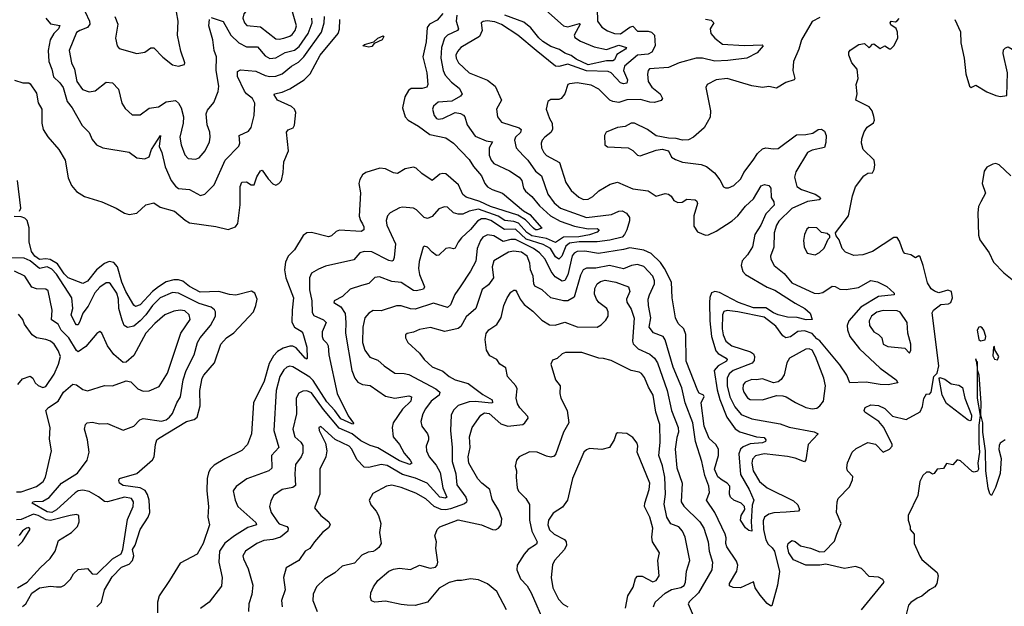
# Model space of a CAD drawing. Extents: x 2133461 to 2293071, y 753526 to 916327.
# Tile 199 of 256: x 2156336 to 2162709, y 869338 to 873135. Entities that reach past the tile are written whole.
import ezdxf

# ---------------------------------------------------------------- set-up
doc = ezdxf.new("R2010")
doc.units = 0

msp = doc.modelspace()

# ---------------------------------------------------------------- linework, layer by layer
at = {"layer": '0CON10XD'}
for points in [[(2158015, 873008), (2158045, 873014.7), (2158085, 873027.8), (2158100.7, 873039.3), (2158120, 873065), (2158128, 873095), (2158101.3, 873185), (2158090.4, 873305), (2158075, 873325.5), (2158055, 873330.4), (2158015, 873313.1), (2157895, 873215.4), (2157875, 873208.5), (2157835, 873211.9), (2157814.4, 873205.6), (2157786.3, 873173.7), (2157780, 873145), (2157790.5, 873115), (2157807.4, 873097.4), (2157895, 873088.8), (2157995, 873011.5), (2158015, 873008)], [(2156505.8, 873145), (2156535, 873107.5), (2156596.6, 873096.6), (2156586.9, 873075), (2156556.9, 873045), (2156534, 873005), (2156519.7, 872935), (2156525, 872863.3), (2156544.7, 872814.7), (2156555.4, 872765), (2156596.3, 872726.3), (2156618.6, 872695), (2156644.4, 872605), (2156675.6, 872565), (2156740.4, 872450.4), (2156785.6, 872405), (2156805, 872360), (2156834, 872325), (2156875, 872304.4), (2157045, 872277.1), (2157095, 872240), (2157145.8, 872234.2), (2157175, 872248), (2157190, 872295), (2157247.5, 872385), (2157239.8, 872315), (2157255.3, 872275), (2157277.3, 872182.7), (2157316.8, 872095), (2157345, 872057.5), (2157365, 872041.8), (2157435.3, 872035.3), (2157507, 871997), (2157535, 872005.8), (2157595, 872066), (2157665.6, 872225), (2157755, 872316.2), (2157760.4, 872335), (2157757.8, 872385), (2157817.1, 872412.9), (2157833.4, 872436.6), (2157854.4, 872515), (2157858.9, 872595), (2157843.3, 872625), (2157804.5, 872655), (2157792, 872672), (2157745, 872766.7), (2157745, 872800), (2157765, 872810), (2157865, 872801.2), (2157925, 872773.2), (2157956.2, 872766.2), (2157995, 872768.9), (2158035, 872784.7), (2158095.6, 872835), (2158140.2, 872859.8), (2158175.6, 872894.4), (2158289.5, 873055), (2158307.8, 873115), (2158309, 873155)], [(2156760, 873185), (2156788.5, 873125), (2156790.5, 873105), (2156775.8, 873084.2), (2156725, 873065.8), (2156705, 873050.8), (2156656.4, 872935), (2156670.9, 872855), (2156690, 872815), (2156706.8, 872735), (2156743.6, 872683.6), (2156785, 872668.1), (2156825.3, 872674.7), (2156895, 872730.4), (2156935.9, 872725.9), (2156975, 872686.2), (2156996.7, 872595), (2157019.7, 872559.7), (2157065, 872520), (2157115, 872519.2), (2157175, 872562.5), (2157235, 872570), (2157285, 872603.8), (2157345, 872611.5), (2157364.2, 872594.2), (2157382.3, 872565), (2157395.6, 872505), (2157393.8, 872465), (2157372.5, 872375), (2157380.7, 872325), (2157405, 872260.8), (2157427.4, 872237.4), (2157475, 872231.1), (2157498.8, 872241.2), (2157536.2, 872285), (2157563.8, 872345), (2157568.8, 872375), (2157566.1, 872406.1), (2157550.5, 872455), (2157542.2, 872525), (2157551.3, 872548.7), (2157591.9, 872598.1), (2157620.9, 872669.1), (2157625.4, 872704.6), (2157607.3, 872805), (2157609.1, 872895), (2157594.6, 872935), (2157585.9, 873005), (2157560.8, 873095), (2157564.6, 873135.4)], [(2156952.2, 873155), (2156971.9, 873105), (2156955.8, 873015.8), (2156967.5, 872965), (2156979.4, 872949.4), (2157095, 872916), (2157145.8, 872924.2), (2157185, 872952.5), (2157205, 872952.5), (2157263, 872893), (2157325, 872843.3), (2157365, 872833.8), (2157402.5, 872845), (2157406.2, 872855), (2157380.3, 872930.3), (2157357.5, 873035), (2157361.4, 873125), (2157352, 873185)], [(2159075, 873174.2), (2159038.1, 873131.9), (2158989.4, 873105), (2158974.7, 873085.3), (2158968.2, 872991.8), (2158946.6, 872895), (2158971.9, 872791.9), (2158977.1, 872715), (2158971.2, 872698.8), (2158940.7, 872689.3), (2158870.4, 872689.6), (2158853.4, 872676.6), (2158829.6, 872635), (2158813.5, 872565), (2158832.1, 872505), (2158850.5, 872485), (2158916.7, 872446.7), (2158991.5, 872391.5), (2159095, 872370.7), (2159144.7, 872335), (2159245, 872230.5), (2159274.4, 872184.4), (2159325, 872124.3), (2159346.4, 872075), (2159363.8, 872053.8), (2159394.8, 872034.8), (2159462, 872012), (2159598, 871898), (2159637.2, 871875), (2159716.2, 871785), (2159685, 871774.7), (2159675, 871774.7), (2159662.8, 871785), (2159609.2, 871839.2), (2159559.5, 871869.5), (2159384.6, 871925.4), (2159315, 871957.4), (2159225, 871985.4), (2159205, 872003.5), (2159176.4, 872066.4), (2159095, 872136.7), (2159075, 872140.4), (2159054.7, 872135.3), (2159005, 872094.2), (2158938.3, 872138.3), (2158903.4, 872173.4), (2158885, 872181.4), (2158831.1, 872168.9), (2158780.7, 872139.3), (2158755, 872143.5), (2158705, 872170), (2158666.9, 872173.1), (2158576, 872145), (2158555, 872130.6), (2158538.5, 872101.5), (2158532.2, 872075), (2158542.5, 872015), (2158534.3, 871864.2), (2158541.1, 871835), (2158555.8, 871814.2), (2158564.5, 871795), (2158564.4, 871775.6), (2158545.9, 871764.1), (2158407, 871773), (2158385.7, 871765), (2158355, 871735.6), (2158335, 871730.4), (2158225, 871757.7), (2158195, 871754.5), (2158171.5, 871738.5), (2158115.5, 871645), (2158075, 871604.3), (2158056.2, 871565), (2158050, 871515), (2158059.1, 871465), (2158108.6, 871335), (2158098.8, 871255), (2158097.7, 871177.7), (2158115, 871145.4), (2158158.3, 871118.3), (2158168.8, 871105), (2158194.2, 871015), (2158196.8, 870943.2), (2158195, 870937.5), (2158185, 870943.3), (2158125, 871010.2), (2158105, 871021.2), (2158085, 871021.9), (2158040.9, 871009.1), (2158005, 870988), (2157979.8, 870960.2), (2157951.3, 870908.7), (2157917.8, 870795), (2157849.6, 870655), (2157837.1, 870455), (2157811.4, 870385), (2157775, 870345.8), (2157665, 870293.5), (2157595, 870252.5), (2157569.1, 870225), (2157558.3, 870201.7), (2157549.7, 870165), (2157546.5, 870086.5), (2157557.5, 869985), (2157554.3, 869915), (2157565.6, 869865), (2157524.4, 869745), (2157485, 869676.2), (2157375, 869618.1), (2157306.4, 869505), (2157238.6, 869405), (2157229.2, 869365), (2157228.8, 869295)], [(2159166.5, 873165), (2159161.9, 873125), (2159176.9, 873075), (2159169.4, 873065), (2159104.8, 873035.2), (2159085.4, 873015), (2159066.3, 872955), (2159061.2, 872885), (2159077.9, 872805), (2159090.7, 872775), (2159130.9, 872730.9), (2159180.8, 872690.8), (2159200.6, 872655), (2159189.3, 872640.8), (2159132.8, 872607.2), (2159045, 872600), (2159015.4, 872575), (2159008, 872555), (2159018.2, 872515), (2159033.6, 872495), (2159045, 872490.4), (2159075, 872495.4), (2159155, 872533.1), (2159188.5, 872528.5), (2159207.9, 872517.9), (2159216.6, 872506.6), (2159231.8, 872455), (2159285, 872381.9), (2159355, 872350.3), (2159396.9, 872345), (2159374.1, 872305), (2159375, 872257.5), (2159386.9, 872225), (2159405, 872203.8), (2159505.8, 872155.8), (2159568.5, 872115), (2159586.2, 872095), (2159596.7, 872045), (2159609.3, 872025), (2159651.2, 871991.2), (2159701.1, 871931.1), (2159772.5, 871865), (2159835, 871831), (2159928.2, 871798.2), (2160015, 871782.3), (2160073.2, 871783.2), (2160086.9, 871775), (2160075, 871759.8), (2160025, 871742.7), (2159955, 871730.4), (2159855, 871728.3), (2159805, 871692.6), (2159745, 871719), (2159650.4, 871735), (2159617.9, 871757.9), (2159565, 871817.8), (2159535, 871828.2), (2159476, 871835), (2159432.2, 871862.2), (2159305, 871908.7), (2159244.4, 871895.6), (2159205, 871875.4), (2159175, 871876.2), (2159144.2, 871885), (2159105, 871920.6), (2159085, 871924.6), (2159049.1, 871910.9), (2159005, 871861.8), (2158975, 871848.5), (2158955, 871854.5), (2158905, 871904.4), (2158885, 871914.5), (2158815, 871921.4), (2158795, 871917.5), (2158733.8, 871885), (2158716, 871865), (2158707.8, 871835), (2158712.7, 871805), (2158768.1, 871685), (2158760.8, 871595), (2158753.8, 871576.2), (2158745, 871572.1), (2158725, 871576.7), (2158615, 871632), (2158565, 871635.4), (2158537.5, 871625), (2158498.4, 871581.6), (2158315, 871539.4), (2158270.5, 871520.5), (2158225, 871494.2), (2158211.8, 871465), (2158212.7, 871387.3), (2158227.4, 871315), (2158230.2, 871240.2), (2158240.9, 871220.9), (2158302.2, 871192.2), (2158319.3, 871175), (2158294.7, 871115), (2158293.3, 871085), (2158300, 871065), (2158325, 871041.1), (2158332.2, 871025), (2158337.8, 870965), (2158392, 870715), (2158461.7, 870571.7), (2158497.1, 870522.9), (2158495, 870517.5), (2158485, 870518.6), (2158415, 870550.6), (2158376.2, 870606.2), (2158325, 870662.4), (2158235, 870800.7), (2158215, 870820.2), (2158124.7, 870874.7)], [(2159722.9, 873212.9), (2159855.2, 873095.2), (2159885, 873088.3), (2159959.2, 873109.2), (2159962.9, 873105), (2159925.4, 873035.4), (2159928.9, 873018.9), (2159965.6, 872995), (2160055, 872959.6), (2160135, 872942), (2160215, 872969.4), (2160263.3, 872955), (2160256.7, 872945), (2160200.7, 872909.3), (2160185.2, 872875), (2160175, 872868.1), (2160135, 872869.2), (2160015, 872842.5), (2159938.3, 872878.3), (2159905, 872903.6), (2159865, 872918.7), (2159831.2, 872941.2), (2159775, 872961.8), (2159723.1, 872993.1), (2159696.7, 873016.7), (2159645, 873081.9), (2159598.3, 873118.3), (2159475.4, 873165)], [(2160074.4, 873205), (2160076.2, 873125), (2160105, 873086.9), (2160141.7, 873061.7), (2160185.3, 873045.3), (2160225, 873043.6), (2160284.4, 873085.6), (2160305, 873092.3), (2160335, 873061.1), (2160405, 873060.2), (2160425, 873053.3), (2160444, 873034), (2160448.6, 872965), (2160428.6, 872925), (2160405, 872911.2), (2160335, 872904.2), (2160250.8, 872835), (2160244.2, 872805), (2160270.3, 872745), (2160266.1, 872723.9), (2160245, 872718.6), (2160225, 872726.9), (2160165, 872791.1), (2160145, 872799.6), (2160005, 872804.1), (2159885, 872846), (2159825, 872831.8), (2159805, 872834.6), (2159680, 872935)], [(2157575, 873150), (2157653.9, 873123.9), (2157702.2, 873035), (2157755, 872984.2), (2157805, 872958.6), (2157875, 872958.9), (2157925, 872901.1), (2157955, 872883.2), (2157995, 872887.1), (2158055, 872923.4), (2158115, 872937.8), (2158145, 872960.5), (2158204.1, 873045), (2158229.1, 873115), (2158226.8, 873145)], [(2159680, 872935), (2159559.5, 873035), (2159455, 873104.2), (2159411.5, 873121.5), (2159363, 873127), (2159336.2, 873123.8), (2159322.9, 873115), (2159330, 873065), (2159312.9, 873025), (2159191.5, 872955), (2159170.1, 872929.9), (2159159.6, 872905), (2159162, 872885), (2159176.9, 872855), (2159245, 872790.8), (2159365, 872743.1), (2159413.5, 872705), (2159455.7, 872615), (2159421.9, 872555), (2159429.5, 872505), (2159455, 872472.5), (2159569.2, 872435), (2159582, 872425), (2159578.1, 872405), (2159545.4, 872375), (2159538.8, 872355), (2159550.4, 872305), (2159595.4, 872255), (2159625.2, 872225.2), (2159674.8, 872154.8), (2159714.4, 872124.4), (2159755.4, 872005), (2159795, 871950.4), (2159836.5, 871915), (2160005, 871853.9), (2160166.5, 871873.5), (2160215, 871896.5), (2160235, 871898.6), (2160263.3, 871883.3), (2160283.6, 871853.6), (2160283.5, 871833.5), (2160265, 871774.7), (2160251.6, 871745), (2160235, 871728.1), (2160155, 871707.2), (2160075, 871696.9), (2159957.4, 871697.4), (2159895, 871688), (2159871.5, 871668.5), (2159844.6, 871605.4), (2159825, 871584.7), (2159805, 871600.3), (2159771, 871655), (2159725, 871679.1), (2159615.1, 871715.1), (2159545, 871778.3), (2159475, 871776.4), (2159386, 871835), (2159354.2, 871845.8), (2159325, 871846.2), (2159299, 871831), (2159255, 871776.7), (2159196.8, 871723.2), (2159174.1, 871695.9), (2159155, 871656), (2159145, 871650.8), (2159117.6, 871657.6), (2159095, 871654.4), (2159049.1, 871610.9), (2159035, 871608), (2159005, 871629.2), (2158975, 871662), (2158955, 871668.8), (2158947.7, 871662.3), (2158921.2, 871568.8), (2158917.8, 871525), (2158924.1, 871485), (2158956.4, 871405), (2158949.2, 871390.8), (2158905, 871379.3), (2158885, 871381.5), (2158805, 871433.1), (2158745, 871441.1), (2158665, 871471.1), (2158635, 871465.5), (2158595, 871427.5), (2158548.8, 871415), (2158475, 871390), (2158425, 871343.1), (2158372.5, 871315), (2158370, 871305), (2158415.4, 871275.4), (2158442.6, 871232.6), (2158448, 871175), (2158445.3, 871105), (2158486.7, 870865), (2158504.6, 870815), (2158525, 870787.8), (2158554.6, 870774.6), (2158605, 870766.9), (2158705, 870698.5), (2158765, 870684.4), (2158855, 870700.9), (2158872.5, 870695), (2158867.1, 870665), (2158815, 870614.5), (2158754.6, 870525), (2158747.1, 870495), (2158753.8, 870435), (2158795, 870384.5), (2158825, 870328.5), (2158863.8, 870285), (2158874.3, 870265), (2158862.5, 870255), (2158795, 870280.2), (2158655, 870364.2), (2158605, 870378.2), (2158545, 870410), (2158487.5, 870455), (2158405, 870490.2), (2158303, 870613), (2158225, 870718.8), (2158195, 870732.4), (2158168.6, 870731.4), (2158142.8, 870717.2), (2158125.4, 870685), (2158127.2, 870585), (2158104.7, 870485), (2158118, 870435), (2158155, 870401.5), (2158169.3, 870379.3), (2158169.4, 870330.6), (2158159.1, 870305), (2158121.1, 870255), (2158116.5, 870195), (2158120.7, 870119.3), (2158105, 870107.6), (2158035, 870094.7), (2157979.5, 870055), (2157961.2, 870018.8), (2157953.6, 869985), (2157964.6, 869945), (2158003.9, 869883.9), (2158015, 869872.5), (2158065, 869853.8), (2158073.5, 869843.5), (2158072.3, 869825), (2158025, 869784.7), (2157975, 869770), (2157916.7, 869765), (2157872, 869745), (2157797.5, 869695), (2157781.1, 869665), (2157784.6, 869644.6), (2157815, 869581.2), (2157845.6, 869475), (2157838.6, 869415), (2157819.4, 869355), (2157818.1, 869305)], [(2158042.5, 872145), (2158046.2, 872215), (2158075.4, 872285), (2158063.6, 872406.4), (2158075, 872422), (2158105.7, 872434.3), (2158115, 872452.5), (2158123.6, 872535), (2158114.5, 872555), (2158095, 872572.9), (2158005, 872613.3), (2157982.5, 872647.5), (2157986.2, 872655), (2158035, 872666.2), (2158085, 872687.6), (2158178.2, 872745), (2158217.1, 872785), (2158281.6, 872905), (2158397.9, 873045), (2158406, 873074), (2158408.8, 873135)], [(2160775, 873138.1), (2160810.8, 873130.8), (2160830, 873115), (2160805.8, 873075), (2160809.4, 873045), (2160834.6, 873014.6), (2160885, 872975.5), (2161025, 872968.5), (2161141.7, 872971.7), (2161147.5, 872965), (2161109.1, 872920.9), (2161043.3, 872885), (2160919.6, 872869.6), (2160835, 872866), (2160755.8, 872885.8), (2160715, 872885.3), (2160605, 872856.5), (2160535, 872825.4), (2160413.1, 872816.9), (2160403.6, 872806.4), (2160398.8, 872781.2), (2160404.7, 872735), (2160428.8, 872698.8), (2160480.8, 872655), (2160497.5, 872625), (2160487.7, 872612.3), (2160445, 872598.1), (2160415, 872600.5), (2160355, 872617.9), (2160265, 872616.9), (2160215, 872598.9), (2160175, 872605.5), (2160155, 872614.3), (2160085.5, 872685), (2160035, 872711.3), (2159945, 872726.9), (2159895, 872720), (2159884.3, 872715), (2159864.3, 872655), (2159842, 872625), (2159825, 872618.1), (2159775, 872617.5), (2159753.8, 872605), (2159742.9, 872555), (2159765, 872496), (2159782.3, 872465), (2159784.5, 872425), (2159774.3, 872405), (2159734.3, 872375), (2159717.8, 872355), (2159711.8, 872335), (2159713.1, 872305), (2159728.2, 872275), (2159746.6, 872256.6), (2159830.2, 872210.2), (2159871, 872081), (2159905, 872030), (2159955, 871985.4), (2159985, 871970.5), (2160015, 871973.6), (2160045, 871991.5), (2160085, 872027.5), (2160158.7, 872071.3), (2160205, 872083.9), (2160305, 872040.4), (2160405, 872026.2), (2160455, 871992), (2160515, 872009.4), (2160535, 872005.7), (2160552.5, 871992.5), (2160569.2, 871965), (2160595, 871951.5), (2160625, 871953.1), (2160655, 871974.3), (2160707.9, 871967.9), (2160719.7, 871959.7), (2160723.1, 871945), (2160700.3, 871865), (2160698.9, 871798.9), (2160722.6, 871762.6), (2160775, 871740.5), (2160795, 871741.6), (2160843.9, 871766.1), (2160946.8, 871833.2), (2160984.6, 871865), (2161033, 871927), (2161085, 871976.4), (2161135, 872058.5), (2161157.1, 872067.1), (2161185, 872062.5), (2161197.1, 872045), (2161201.2, 871985), (2161217.8, 871955), (2161219.4, 871935), (2161165, 871877.5), (2161134.3, 871805), (2161095.2, 871745), (2161079.3, 871665), (2161047, 871613), (2161012.5, 871575), (2161005.4, 871545), (2161016.8, 871505), (2161033.5, 871485), (2161175, 871404.1), (2161223.6, 871383.6), (2161355, 871300.7), (2161419.1, 871265), (2161452.1, 871235), (2161466.4, 871193.6), (2161427, 871193), (2161367.9, 871207.9), (2161305, 871208.9), (2161245, 871223.8), (2161215, 871236.7), (2161165, 871270.7), (2161085, 871270.3), (2160988.5, 871305), (2160865, 871368.3), (2160834.7, 871375.3), (2160813.6, 871366.4), (2160803.1, 871336.9), (2160800.9, 871305), (2160803.1, 871185), (2160813.4, 871083.4), (2160841.2, 870991.2), (2160856.8, 870975), (2160908.8, 870945), (2160914.6, 870935), (2160910, 870925), (2160856.7, 870895), (2160832.2, 870865), (2160850.2, 870740.2), (2160867.3, 870677.3), (2160912.4, 870562.4), (2160967.5, 870487.5), (2160998.3, 870468.3), (2161105, 870434.6), (2161155, 870430), (2161165.6, 870415), (2161164.2, 870405), (2161145, 870396.2), (2161065, 870390.2), (2161019.2, 870370.8), (2161000.8, 870355), (2160990.8, 870325), (2161002, 870192), (2161057.7, 870095), (2161088.1, 870025), (2161076.5, 869993.5), (2161071.4, 869885), (2161075, 869823.8), (2161055, 869828.8), (2161035, 869846), (2161001.9, 869895), (2161005.3, 869925), (2161029.1, 869965), (2161027.9, 869985), (2161005, 870005.3), (2160959.1, 870025), (2160937.1, 870045), (2160930, 870065), (2160931.9, 870115), (2160915.8, 870135.8), (2160883.8, 870153.8), (2160855, 870175.3), (2160832.6, 870225), (2160860.3, 870315), (2160860, 870355), (2160842.1, 870385), (2160797.9, 870425), (2160766.8, 870505), (2160747.8, 870655), (2160765.7, 870695.7), (2160761.2, 870705), (2160735, 870718.5), (2160725, 870733.3), (2160650.6, 870925), (2160648.2, 871098.2), (2160635, 871133.3), (2160599.2, 871169.2), (2160581.9, 871205), (2160560, 871335), (2160555.2, 871435), (2160510.5, 871525), (2160483.5, 871563.5), (2160422.4, 871622.4), (2160375, 871643.1), (2160285, 871658.1), (2160243.4, 871646.6), (2160081.9, 871621.9), (2159995, 871636.8), (2159944.8, 871635.2), (2159925.5, 871624.5), (2159912.6, 871607.4), (2159885, 871484.5), (2159865, 871446.4), (2159847.8, 871442.2), (2159801.2, 871471.2), (2159775.5, 871505.5), (2159737.2, 871585), (2159700.3, 871625), (2159661.2, 871655), (2159545, 871711.2), (2159515, 871712.3), (2159465, 871698.3), (2159405, 871735.3), (2159365, 871742.7), (2159335, 871727.3), (2159318.6, 871705), (2159297.8, 871655), (2159289, 871571), (2159255, 871507.5), (2159187.5, 871405), (2159153.3, 871356.7), (2159125, 871290), (2159105, 871273.1), (2159015, 871301.1), (2158895, 871262.1), (2158865, 871264.5), (2158805, 871283.2), (2158775, 871283.8), (2158675, 871250), (2158625, 871253.5), (2158595, 871236.5), (2158569.3, 871205), (2158557.6, 871145), (2158555.8, 871045.8), (2158570.4, 870995), (2158601.5, 870951.5), (2158655, 870931.5), (2158695, 870894.4), (2158765, 870846.5), (2158825, 870845.4), (2158855, 870838), (2159030.5, 870745), (2159055.6, 870725), (2159051.2, 870705), (2158999.1, 870665), (2158963.3, 870616.7), (2158945.4, 870585), (2158933.5, 870535), (2158940, 870505), (2158975.5, 870455.5), (2158982.9, 870435), (2158983.1, 870415), (2158968.2, 870375), (2158968.9, 870345), (2158987.1, 870305), (2159031, 870251), (2159058.8, 870205), (2159074.2, 870105), (2159101.5, 870045), (2159092.4, 870037.6), (2159054.9, 870044.9), (2158974.2, 870134.2), (2158897.5, 870167.5), (2158815, 870190.7), (2158715, 870249.8), (2158675, 870256.7), (2158595, 870236.7), (2158565, 870238.8), (2158517.6, 870287.6), (2158485.9, 870355.9), (2158469.1, 870375), (2158378.8, 870418.8), (2158285, 870501.2), (2158272, 870495), (2158274.1, 870475.9), (2158316.5, 870395), (2158323.6, 870343.6), (2158317.1, 870305), (2158278.9, 870225), (2158278.5, 870065), (2158244.2, 869975), (2158285, 869925.6), (2158336.2, 869885), (2158346.4, 869865), (2158335, 869846.9), (2158295.6, 869815), (2158243.5, 869755), (2158215, 869712.5), (2158184.3, 869695), (2158142, 869635), (2158062, 869588), (2158043.5, 869525), (2158053.8, 869445), (2158031.1, 869375), (2158035.6, 869335)], [(2161515, 873149.2), (2161465, 873124), (2161396.9, 873005), (2161378.7, 872945), (2161344.1, 872865), (2161340, 872805), (2161354.2, 872755), (2161348.8, 872745), (2161295, 872728.6), (2161235, 872690.6), (2161185, 872701.4), (2161145, 872695.7), (2161075, 872707.5), (2160915, 872753.8), (2160844, 872746), (2160786, 872715), (2160777.5, 872695), (2160807.5, 872545), (2160805.5, 872504.5), (2160767.5, 872435), (2160696.4, 872373.6), (2160665, 872357.5), (2160625.5, 872355.5), (2160585, 872366.7), (2160535, 872368.1), (2160455, 872383.3), (2160399.2, 872425), (2160315, 872465.5), (2160295, 872464.4), (2160255, 872444.4), (2160205, 872436.4), (2160133.1, 872406.9), (2160121.9, 872385), (2160123.8, 872325), (2160141.4, 872311.4), (2160275, 872305.7), (2160305, 872289.2), (2160335, 872258.8), (2160352.9, 872252.9), (2160455, 872290.6), (2160495, 872295.8), (2160535, 872286.2), (2160554.3, 872245), (2160580.2, 872230.2), (2160626.8, 872213.2), (2160746.9, 872196.9), (2160782.5, 872185), (2160833.1, 872143.1), (2160867.7, 872097.7), (2160892.3, 872052.3), (2160905, 872045.6), (2160925, 872045.5), (2160959.1, 872060.9), (2161004.4, 872105), (2161023.4, 872146.6), (2161084.6, 872225), (2161111, 872269), (2161145, 872300), (2161165, 872305.4), (2161215, 872297.9), (2161245, 872300.4), (2161365, 872388.8), (2161425, 872391.2), (2161469.8, 872400.2), (2161503.8, 872425), (2161525, 872426.9), (2161545, 872413.8), (2161556.5, 872385), (2161555, 872340), (2161545, 872306.7), (2161465, 872291), (2161435.3, 872275), (2161359.3, 872150.7), (2161351.8, 872115), (2161366.9, 872055), (2161396.7, 872036.7), (2161485.6, 872005), (2161515.3, 871985.3), (2161520, 871975), (2161511.3, 871968.7), (2161435, 871958.3), (2161335, 871913.8), (2161249.2, 871830.8), (2161234.7, 871805), (2161219.7, 871755), (2161216.8, 871663.2), (2161196.4, 871605), (2161197.8, 871585), (2161220, 871545), (2161285, 871491.1), (2161335, 871431.1), (2161477.5, 871365), (2161505, 871362.5), (2161535, 871369.6), (2161595, 871411.1), (2161615, 871408), (2161645, 871391.5), (2161685, 871389.2), (2161765, 871402.4), (2161845, 871446.4), (2161889.1, 871439.1), (2161948.2, 871408.3), (2161995.6, 871365), (2161995.8, 871355), (2161895, 871342.8), (2161779.7, 871275), (2161702.6, 871185), (2161693.1, 871155), (2161695, 871126.7), (2161709.1, 871085), (2161772.3, 871005), (2161905, 870880.5), (2162010, 870805), (2162020, 870785), (2161958.5, 870771.5), (2161905, 870773.8), (2161815, 870789.2), (2161708.8, 870785), (2161689.7, 870835), (2161645, 870901.2), (2161515, 871055.3), (2161495, 871069.3), (2161465, 871104.7), (2161415, 871120.6), (2161372.9, 871117.1), (2161325, 871081.4), (2161295, 871076.8), (2161275, 871088.9), (2161231.4, 871151.3), (2161155, 871209.2), (2160985, 871243.2), (2160915, 871252.7), (2160894.8, 871245.2), (2160884.7, 871225), (2160882.2, 871135), (2160889.5, 871095), (2160905.9, 871055), (2160945, 871023.3), (2161065.5, 870985), (2161085, 870971.2), (2161093.1, 870955), (2161090.4, 870929.6), (2161077.6, 870912.4), (2160955, 870864.7), (2160927.9, 870842.1), (2160916.2, 870815), (2160916, 870765), (2160932.4, 870695), (2160965, 870629.6), (2161005, 870578.8), (2161075, 870550.5), (2161258.5, 870518.5), (2161317, 870497), (2161478.5, 870468.5), (2161503.3, 870455), (2161438.6, 870385), (2161424.3, 870285.7), (2161415, 870272.9), (2161356.4, 870296.4), (2161305, 870308.1), (2161155, 870325.7), (2161098.8, 870311.2), (2161079, 870291), (2161074.3, 870265), (2161084.3, 870215), (2161125.7, 870145.7), (2161175, 870104.6), (2161345, 870021.1), (2161372.5, 869995), (2161384.4, 869965), (2161376.7, 869953.3), (2161297.8, 869947.8), (2161216.7, 869943.3), (2161184.8, 869935.2), (2161157.5, 869915), (2161148.7, 869891.3), (2161150, 869835), (2161165, 869769.4), (2161180.2, 869740.2), (2161206.8, 869716.8), (2161221.1, 869695), (2161253.1, 869563.1), (2161241.6, 869475), (2161205, 869340.8), (2161195, 869341.1), (2161175, 869355.6), (2161130, 869410), (2161097.6, 869457.6), (2161085, 869497.5), (2161002.1, 869457.9), (2160955, 869460.4), (2160931.3, 869471.3), (2160930.6, 869485), (2160978.5, 869565), (2160984.5, 869605), (2160975, 869630.8), (2160913.8, 869723.8), (2160906.4, 869745), (2160908.7, 869781.3), (2160903.3, 869805), (2160835.3, 869945.3)], [(2161784.1, 869315.9), (2161930.8, 869495), (2161922.6, 869512.6), (2161895, 869526.7), (2161835, 869531.4), (2161785, 869581.9), (2161745.4, 869595.4), (2161675, 869583.3), (2161555, 869612), (2161515, 869604.3), (2161424.1, 869604.1), (2161345, 869639.4), (2161315, 869683.8), (2161305.8, 869725), (2161310, 869745), (2161335, 869763.8), (2161355, 869758), (2161389.1, 869729.1), (2161455, 869715.6), (2161515, 869690), (2161545, 869692), (2161610.6, 869759.4), (2161625.7, 869805), (2161652.2, 869875), (2161622.9, 869945), (2161627.5, 870015), (2161634.5, 870035.5), (2161708, 870112), (2161725.9, 870155.9), (2161729.1, 870179.1), (2161694.5, 870214.5), (2161690, 870235), (2161694.2, 870265.8), (2161724.3, 870335), (2161751.4, 870358.6), (2161825, 870398), (2161875, 870388.6), (2161925, 870336), (2161965.5, 870354.5), (2161982.9, 870375), (2161982.9, 870385), (2161930, 870495), (2161896.2, 870535), (2161806.7, 870595), (2161801.2, 870605), (2161808.8, 870625), (2161845, 870642.9), (2161895, 870638.5), (2161935, 870617.5), (2161985, 870568.5), (2162075, 870547.5), (2162165, 870596), (2162178.7, 870631.3), (2162187.9, 870682.1), (2162205, 870713.3), (2162225, 870711.2), (2162236.6, 870723.4), (2162253.8, 870825), (2162273.6, 870846.4), (2162284.5, 870895), (2162242.3, 871237.7), (2162250.8, 871255), (2162298.8, 871291.2), (2162347.5, 871295), (2162363.1, 871305), (2162374.3, 871335), (2162367.1, 871375), (2162344.5, 871384.5), (2162285, 871367.5), (2162256.9, 871376.9), (2162235, 871392.5), (2162211.6, 871431.6), (2162185, 871543.3), (2162165, 871600), (2162155, 871606.7), (2162135, 871592.5), (2162105, 871612.5), (2162065, 871622.5), (2162054.4, 871634.4), (2162030.5, 871700.5), (2162015, 871725.8), (2161995, 871725.7), (2161855.3, 871634.7), (2161792.7, 871612.7), (2161735, 871608.1), (2161680.9, 871630.9), (2161658.8, 871655), (2161640.7, 871710.7), (2161620, 871735), (2161617.5, 871755), (2161700.5, 871865), (2161726.5, 871995), (2161746.7, 872053.3), (2161799.2, 872125), (2161825, 872141.9), (2161855.5, 872144.5), (2161867.1, 872165), (2161871.9, 872195), (2161867.5, 872225), (2161796, 872295), (2161785.7, 872335), (2161787, 872363), (2161801.8, 872408.2), (2161821.7, 872438.3), (2161862.6, 872467.4), (2161868.2, 872485), (2161865, 872507.5), (2161854.3, 872545), (2161835, 872570.6), (2161748.8, 872615), (2161755.8, 872655), (2161751.2, 872715), (2161763.3, 872755), (2161756.2, 872815), (2161723.3, 872855), (2161702.5, 872905), (2161703.3, 872925), (2161712.3, 872937.7), (2161766.7, 872975), (2161805, 872981.4), (2161835, 872953.3), (2161840.8, 872959.2), (2161855, 872976.7), (2161865, 872978.8), (2161905, 872947.5), (2161935, 872966.2), (2161965, 872946.7), (2161975, 872946.7), (2161993.3, 872965), (2162020, 873015), (2162018.8, 873055), (2162008.6, 873078.6), (2161975, 873100.8), (2161970.5, 873115), (2161975.8, 873124.2), (2162005, 873121.4), (2162015, 873126.5), (2162028.3, 873141.7)], [(2162390, 873135), (2162425.6, 873055.6), (2162428.1, 872985), (2162449.5, 872885), (2162460, 872785), (2162484.2, 872705), (2162495, 872696.7), (2162525, 872710), (2162595, 872667.5), (2162655, 872643.8), (2162685, 872637.5), (2162726.4, 872643.6), (2162730.5, 872790.5), (2162701.2, 872915), (2162705, 872940), (2162716.7, 872953.3), (2162735, 872960), (2162760, 872945), (2162795, 872937.5), (2162873, 872987), (2162880, 873015), (2162856.7, 873135)], [(2158595, 872956.7), (2158556.2, 872965), (2158568.8, 872975), (2158627.7, 872992.3), (2158655, 873014.4), (2158689.3, 873029.3), (2158692.5, 873025), (2158682, 873005), (2158630.3, 872979.7), (2158615, 872961.4), (2158595, 872956.7)], [(2156303.6, 872743.6), (2156357, 872727), (2156395, 872726.7), (2156405, 872720), (2156445, 872660), (2156455.9, 872595.9), (2156478.8, 872555), (2156480, 872465), (2156488.9, 872425), (2156517.7, 872377.7), (2156589.4, 872295), (2156630, 872225), (2156650.9, 872110.9), (2156671.5, 872061.5), (2156703.8, 872023.8), (2156755, 871990.5), (2156868, 871955), (2156961.2, 871915), (2157015, 871882.9), (2157045, 871874.2), (2157095, 871882.5), (2157152.7, 871937.3), (2157205, 871948.6), (2157245, 871921.9), (2157338, 871895), (2157406.7, 871836.7), (2157435, 871820.6), (2157606.7, 871796.7), (2157685, 871776.7), (2157732.5, 871795), (2157747.9, 871815), (2157763.6, 871936.4), (2157764.3, 872055.7), (2157775, 872083.1), (2157805, 872085.5), (2157835, 872066.9), (2157853.2, 872066.8), (2157871.6, 872118.4), (2157895, 872155.8), (2157905, 872161.4), (2157944.3, 872104.3), (2157975, 872072.9), (2157995, 872064.4), (2158014.6, 872075.4), (2158030, 872095), (2158042.5, 872145)], [(2162751.2, 872125), (2162675.8, 872195.8), (2162655, 872203.8), (2162635, 872198.8), (2162595, 872180), (2162578.8, 872155), (2162566.7, 872075), (2162587.7, 872012.3), (2162556.4, 871956.4)], [(2156334.2, 871895.8), (2156343.5, 871915), (2156321.5, 872095)], [(2162556.4, 871956.4), (2162541.5, 871925), (2162537.5, 871885), (2162541.3, 871741.3), (2162550.4, 871710.4), (2162611.2, 871625), (2162640, 871565), (2162705.8, 871495.8), (2162856.4, 871376.4)], [(2156836, 869335), (2156865.5, 869364.5), (2156886.2, 869445), (2156935, 869529.6), (2156995, 869591.9), (2157045, 869611.1), (2157066.7, 869635), (2157075.2, 869665), (2157065.6, 869705), (2157083.1, 869735), (2157115.4, 869834.6), (2157168.4, 869915), (2157179.1, 869945), (2157174.3, 870025), (2157162.9, 870062.9), (2157148, 870088), (2157115, 870104.7), (2157005, 870120), (2156981.2, 870135), (2156977, 870153), (2156982.5, 870165), (2157095, 870197.9), (2157195, 870286.7), (2157206, 870305), (2157215, 870386.2), (2157224.6, 870415), (2157234.4, 870425), (2157415, 870534.7), (2157465, 870546.2), (2157485, 870563.3), (2157505.2, 870635), (2157502.2, 870735), (2157517.9, 870815), (2157528.8, 870835), (2157598.2, 870915), (2157637.8, 871035), (2157675.6, 871075), (2157722.2, 871107.8), (2157848.8, 871245), (2157865.2, 871285), (2157872.6, 871325), (2157859.1, 871365), (2157837, 871377), (2157735, 871352.6), (2157695, 871355.9), (2157625, 871375.6), (2157505, 871370.9), (2157435, 871408.3), (2157391.8, 871441.8), (2157365, 871450.8), (2157335, 871450.5), (2157285, 871437.9), (2157234.3, 871405.7), (2157194.9, 871375.1), (2157115, 871290.2), (2157085, 871278.7), (2157075, 871286.5), (2157022.4, 871375), (2156997.4, 871435), (2156968.4, 871535), (2156945, 871563.7), (2156915, 871569.1), (2156885, 871557.2), (2156833.9, 871515), (2156775, 871443.4), (2156745, 871427.1), (2156649.4, 871465), (2156625, 871489.7), (2156580, 871555), (2156532.5, 871582.5), (2156505, 871587.2), (2156465, 871583.5), (2156433.2, 871605), (2156412.5, 871635), (2156396.6, 871696.6), (2156396.7, 871786.7), (2156384.3, 871834.3), (2156369.9, 871849.9), (2156345, 871859.6), (2156299.5, 871860.5)], [(2161485, 871611.9), (2161513, 871627), (2161544.1, 871655.9), (2161570, 871715), (2161580, 871725), (2161580, 871735), (2161561.7, 871751.7), (2161525, 871757.5), (2161495, 871786.7), (2161445, 871788.8), (2161431.2, 871778.8), (2161416.2, 871745), (2161410, 871705), (2161413.1, 871665), (2161433.2, 871623.2), (2161485, 871611.9)], [(2160835.3, 869945.3), (2160782.5, 870025), (2160800.9, 870075), (2160797.7, 870115), (2160770.4, 870185), (2160750.8, 870275), (2160711.4, 870405), (2160692.7, 870525), (2160643.2, 870655), (2160621.5, 870751.5), (2160566.2, 870886.2), (2160515, 871063.3), (2160501.2, 871085), (2160438.1, 871108.1), (2160411.3, 871145), (2160421.4, 871205), (2160405.3, 871284.7), (2160404, 871325), (2160411.8, 871355), (2160445.3, 871425), (2160445.3, 871445), (2160433.2, 871475), (2160375, 871536.8), (2160335, 871551.1), (2160296, 871545), (2160245, 871523.2), (2160153.8, 871543.8), (2160065, 871527.7), (2160005, 871527.5), (2159984.3, 871515.7), (2159965, 871481.9), (2159925, 871340), (2159885, 871315.2), (2159855, 871314.3), (2159774.1, 871334.1), (2159717.4, 871387.4), (2159670.9, 871410.9), (2159664.2, 871424.2), (2159659.7, 871475), (2159643.1, 871515), (2159638.1, 871558.1), (2159619.8, 871605), (2159585, 871629.3), (2159532.5, 871637.5), (2159500.8, 871629.2), (2159405, 871573.1), (2159393.3, 871535), (2159402.7, 871465), (2159371.3, 871418.7), (2159330.5, 871389.5), (2159288.5, 871265), (2159225, 871210.9), (2159190.5, 871149.5), (2159175, 871136.7), (2159087.8, 871117.8), (2158995, 871141.8), (2158925, 871130.5), (2158885, 871112.9), (2158845, 871103.8), (2158834, 871095), (2158834, 871075), (2158848, 871045), (2158925, 870975.6), (2158954.5, 870935), (2159005, 870889.1), (2159075, 870860), (2159115, 870824.7), (2159155, 870803.5), (2159239.8, 870779.8), (2159335, 870709.2), (2159395.3, 870675), (2159396.9, 870655), (2159387, 870653), (2159285.7, 870664.3), (2159245, 870660.8), (2159175, 870638.8), (2159143.3, 870606.7), (2159130, 870575), (2159124.7, 870475), (2159134.6, 870365), (2159135.3, 870275), (2159158.4, 870195), (2159165.9, 870125), (2159223.1, 870045), (2159230.4, 870025), (2159227.6, 870012.4), (2159215, 870001.1), (2159125, 869969.4), (2159095, 869963), (2159065, 869965.6), (2159019.2, 869985), (2158965, 870034.6), (2158900.9, 870070.9), (2158805, 870108.2), (2158745, 870121.3), (2158710.8, 870115), (2158622.1, 870067.9), (2158598.8, 870025), (2158609.2, 869995), (2158643.8, 869953.8), (2158659.5, 869925), (2158672.9, 869875), (2158664.4, 869815), (2158675.8, 869745), (2158661.1, 869718.9), (2158638.9, 869701.1), (2158625, 869693.1), (2158591.5, 869688.5), (2158551.2, 869668.8), (2158502.8, 869617.2), (2158422.4, 869597.6), (2158375, 869555.8), (2158310.8, 869515), (2158256.3, 869463.7), (2158235, 869417.5), (2158233.6, 869375), (2158261.9, 869305)], [(2156355, 869337.3), (2156375, 869355.3), (2156415, 869422.4), (2156465, 869457.4), (2156535, 869469), (2156575.2, 869465.2), (2156605, 869463.8), (2156625.2, 869474.8), (2156665, 869513.3), (2156685, 869547.5), (2156715, 869575.8), (2156775, 869582.9), (2156805, 869547.5), (2156835, 869546.7), (2156936.6, 869645), (2156992.2, 869677.8), (2157004.8, 869705.2), (2157035, 869900.8), (2157069.7, 869985), (2157073.3, 870015), (2157058.9, 870035), (2157015, 870043.8), (2156905.3, 870015.3), (2156886.1, 870016.1), (2156846.9, 870046.9), (2156785, 870081.6), (2156745, 870090.7), (2156715, 870085.2), (2156695, 870073), (2156575, 869961.9), (2156545, 869944.8), (2156515, 869950.3), (2156416, 870005), (2156422, 870015), (2156433, 870017), (2156485, 870018.7), (2156527.7, 870042.3), (2156607.7, 870135), (2156709.9, 870200.1), (2156772.9, 870285), (2156786.3, 870336.3), (2156775.4, 870415), (2156756, 870485), (2156761.2, 870515), (2156772.5, 870525), (2156805, 870529.2), (2156855, 870518.6), (2156905, 870520.8), (2157005, 870478.8), (2157075, 870504.2), (2157114, 870545), (2157135, 870553.3), (2157255, 870536.4), (2157284.1, 870545.9), (2157305, 870562.2), (2157325, 870585.5), (2157353.3, 870655), (2157376.5, 870693.5), (2157395.3, 870805), (2157413.7, 870865), (2157466.4, 870965), (2157486.8, 871045), (2157504.6, 871075), (2157572, 871155), (2157602.7, 871215), (2157603.3, 871245), (2157597.9, 871257.9), (2157576, 871275), (2157498, 871298), (2157365, 871365.7), (2157325, 871369.5), (2157245.4, 871335), (2157195.3, 871285), (2157153.2, 871225), (2157115, 871186.5), (2157075, 871152.3), (2157033.6, 871143.6), (2157011.9, 871155), (2156999.7, 871189.7), (2156977.9, 871265), (2156975.2, 871325), (2156965, 871365.6), (2156925, 871425.6), (2156915, 871432.2), (2156895, 871432.5), (2156855, 871403.8), (2156822.6, 871367.4), (2156780, 871280), (2156744.4, 871235.6), (2156728, 871188), (2156715, 871160.9), (2156705, 871160), (2156695, 871170.5), (2156669.6, 871225), (2156680.7, 871265), (2156672.8, 871335), (2156575, 871488.8), (2156545, 871520.4), (2156515, 871535.2), (2156465, 871523.5), (2156405, 871573.3), (2156365, 871591), (2156256.9, 871593.1)], [(2156315, 870079.4), (2156345, 870078.4), (2156445, 870114.6), (2156488.5, 870145), (2156503.5, 870175), (2156541.5, 870345), (2156529.1, 870420.9), (2156534.5, 870495.5), (2156504.4, 870605), (2156523.3, 870625), (2156585.5, 870665), (2156620, 870725), (2156680, 870775), (2156705, 870771.4), (2156745, 870741.9), (2156775, 870733.8), (2156885, 870767.5), (2156937.5, 870765), (2157025, 870797.8), (2157055, 870790), (2157101.4, 870745), (2157135, 870730.9), (2157175, 870732.9), (2157239.2, 870760.8), (2157292.7, 870847.3), (2157378.4, 871105), (2157440, 871195), (2157432.1, 871225), (2157405, 871250), (2157375, 871254.6), (2157335, 871248.2), (2157275.6, 871225), (2157210.6, 871169.4), (2157153.2, 871105), (2157075, 870962.2), (2157025, 870917.5), (2157005, 870915.8), (2156945, 870966.9), (2156903.8, 871025), (2156867.1, 871105), (2156855, 871116), (2156835, 871104), (2156765, 871019.5), (2156715, 870985.7), (2156705, 870992.9), (2156654.2, 871075), (2156604.1, 871125), (2156585.2, 871165.2), (2156542.3, 871192.3), (2156547.3, 871255), (2156520.5, 871380.5), (2156505, 871390.6), (2156445, 871393.5), (2156415, 871403.1), (2156370, 871475), (2156302.2, 871507.8)], [(2159488.1, 869315), (2159424.4, 869435), (2159365, 869483.1), (2159305, 869509.7), (2159255, 869515.4), (2159195, 869504.4), (2159165, 869505.6), (2159115, 869492.9), (2159052, 869455), (2158975, 869364.4), (2158895, 869343.8), (2158845, 869346), (2158805, 869349.2), (2158705, 869372.1), (2158635.8, 869365.8), (2158614.3, 869374.3), (2158606, 869395), (2158610, 869425), (2158625.8, 869465), (2158653.8, 869506.2), (2158724.7, 869565.3), (2158755, 869579.1), (2158795, 869585.4), (2158865, 869575.6), (2158925, 869604.4), (2158994.1, 869585.9), (2159028.1, 869591.9), (2159038.8, 869605), (2159042, 869625), (2159030.5, 869715), (2159034.5, 869755), (2159024.3, 869795), (2159037.5, 869835), (2159056.5, 869853.5), (2159175, 869897.2), (2159326, 869866), (2159395.5, 869834.5), (2159415, 869833.5), (2159435.5, 869844.5), (2159452.9, 869865), (2159457.8, 869905), (2159437.3, 869957.3), (2159395, 870028.8), (2159378.9, 870095), (2159326.5, 870135), (2159302.6, 870162.6), (2159244.2, 870265), (2159239.4, 870305), (2159251.6, 870365), (2159246.9, 870435), (2159264.1, 870495), (2159321.5, 870575), (2159345, 870589.4), (2159375, 870585.3), (2159449.8, 870519.8), (2159495, 870504.7), (2159592, 870515), (2159606.4, 870525), (2159626.5, 870555), (2159625, 870565.7), (2159572.7, 870622.7), (2159559.1, 870649.1), (2159549.5, 870685), (2159556.9, 870745), (2159546.9, 870765), (2159494.2, 870825), (2159482, 870882), (2159445, 870906), (2159424, 870935), (2159379.3, 870959.3), (2159357.1, 870995), (2159348.2, 871065), (2159355, 871104), (2159372.9, 871127.1), (2159425, 871161.1), (2159453.4, 871206.6), (2159469.1, 871285), (2159491.5, 871335), (2159515, 871371.4), (2159535, 871384), (2159545, 871383.3), (2159555, 871371.2), (2159575.4, 871325), (2159600.9, 871290.9), (2159658.3, 871248.3), (2159715, 871189.6), (2159765, 871160), (2159801.8, 871158.2), (2159865, 871177.3), (2159945, 871146.2), (2160075, 871145.8), (2160100.3, 871159.7), (2160130.9, 871189.1), (2160144.3, 871215), (2160144.3, 871245), (2160135.7, 871265), (2160083.8, 871305), (2160068.9, 871325), (2160057.4, 871357.4), (2160058.6, 871395), (2160075, 871424.5), (2160095, 871440.3), (2160125, 871448.6), (2160193.9, 871436.1), (2160275.7, 871405), (2160284.5, 871375), (2160264.5, 871325), (2160265.6, 871305.6), (2160295, 871260.8), (2160312.6, 871202.6), (2160302.2, 871055), (2160306.4, 871036.4), (2160339.2, 871005), (2160415, 870969.6), (2160444.1, 870944.1), (2160463.6, 870915), (2160526.6, 870735), (2160554.8, 870605), (2160598.9, 870495), (2160600.4, 870465), (2160588.7, 870431.3), (2160578.2, 870355), (2160588.9, 870235), (2160624, 870135), (2160616.8, 870015), (2160635, 869985.5), (2160737.5, 869885), (2160763.8, 869845), (2160791.8, 869755), (2160798.8, 869695), (2160820.7, 869625), (2160816.5, 869573.5), (2160730.3, 869425), (2160671.2, 869368.8), (2160663.6, 869355), (2160709.1, 869249.1)], [(2162095, 870977.5), (2162104.1, 870995.9), (2162103.8, 871035), (2162084.4, 871105), (2162079.4, 871175), (2162035, 871242), (2162015, 871250), (2161925, 871252.5), (2161885, 871240.9), (2161848.9, 871215), (2161833.8, 871185), (2161836.5, 871155), (2161865, 871114.2), (2161895, 871097.5), (2161916.3, 871076.3), (2161924.6, 871034.6), (2161955, 871020), (2162065, 871008.6), (2162095, 870977.5)], [(2156325, 870774.2), (2156355, 870809.4), (2156405, 870828.6), (2156421.4, 870815), (2156435.5, 870785), (2156455, 870766.4), (2156485, 870754.6), (2156505, 870761.1), (2156560.4, 870839.6), (2156587.9, 870905), (2156599.6, 870955), (2156585.9, 870994.1), (2156558.8, 871035), (2156535, 871053.8), (2156505, 871066), (2156445, 871076.1), (2156417.9, 871095), (2156366.5, 871165), (2156355.6, 871195), (2156329.3, 871229.3)], [(2162556.1, 871056.1), (2162585, 871063.3), (2162590, 871085), (2162575.6, 871125.6), (2162565, 871141.2), (2162555, 871146.7), (2162545, 871143.8), (2162534, 871125), (2162543.8, 871065), (2162556.1, 871056.1)], [(2161465, 870615.6), (2161495, 870620.6), (2161516, 870635), (2161538, 870665), (2161552.9, 870765), (2161540, 870815), (2161487.7, 870955), (2161465.4, 870995), (2161446, 871005), (2161425, 871003.5), (2161318.6, 870945), (2161301.1, 870915), (2161284.1, 870835.9), (2161265, 870807.1), (2161245, 870791.9), (2161215, 870785.6), (2161145, 870810), (2161105, 870803.3), (2161075, 870806.2), (2161031.2, 870788.8), (2161018.3, 870771.7), (2161016.2, 870745), (2161023.1, 870725), (2161047.6, 870687.6), (2161065, 870676.2), (2161145, 870673.6), (2161235, 870703.1), (2161275, 870700), (2161296.2, 870695), (2161356.9, 870656.9), (2161425, 870624.4), (2161465, 870615.6)], [(2162665, 870933.3), (2162673.3, 870955), (2162648.3, 870998.3), (2162645, 871020), (2162640, 871015), (2162635, 870960), (2162645, 870938.8), (2162665, 870933.3)], [(2160437.5, 869335), (2160448.9, 869365), (2160515, 869424.2), (2160555, 869448.1), (2160615, 869459.2), (2160637.2, 869472.8), (2160645.8, 869494.2), (2160652.7, 869565), (2160674.5, 869635), (2160643.2, 869785), (2160627.3, 869825), (2160603.1, 869853.1), (2160551.8, 869871.8), (2160525.2, 869915.2), (2160508.2, 869998.3), (2160515.2, 870065), (2160511.6, 870175), (2160497.4, 870247.4), (2160473.6, 870315), (2160481.4, 870398.6), (2160480.6, 870515), (2160452.9, 870595), (2160436.7, 870705), (2160405.8, 870755.8), (2160379.9, 870819.9), (2160361.9, 870845), (2160345, 870854.5), (2160295, 870864.5), (2160165, 870929.6), (2160115, 870942.5), (2160085, 870943.3), (2159975, 870980.8), (2159869.3, 870980.7), (2159847, 870973), (2159815, 870942), (2159785, 870931.2), (2159774.5, 870905.5), (2159804.2, 870805), (2159834, 870765), (2159832, 870715), (2159838, 870685), (2159878.9, 870605), (2159890, 870525), (2159855.7, 870464.3), (2159805.7, 870325), (2159795, 870310), (2159775, 870302.9), (2159745, 870309.4), (2159685, 870335.6), (2159635, 870337.1), (2159570, 870305), (2159551.2, 870285), (2159543.9, 870246.1), (2159552.5, 870215), (2159548.9, 870175), (2159556.9, 870105), (2159564.5, 870084.5), (2159613.1, 870035), (2159635, 869996.7), (2159635.4, 869895), (2159651.6, 869825), (2159685.5, 869754.5), (2159680.6, 869739.4), (2159627.5, 869705), (2159601.1, 869675), (2159555.6, 869605), (2159553.9, 869575), (2159576.9, 869515), (2159619.9, 869469.9), (2159647.7, 869425), (2159735, 869222.9)], [(2162714.2, 870415.8), (2162683.3, 870395), (2162675, 870380), (2162673.9, 870353.9), (2162688, 870295), (2162682.7, 870197.3), (2162652.1, 870107.9), (2162626.7, 870055), (2162615, 870066.7), (2162605, 870103.8), (2162590, 870215), (2162587.3, 870345), (2162569.3, 870465), (2162569.6, 870525), (2162557.9, 870577.9), (2162559.7, 870655), (2162547.3, 870835), (2162536.4, 870866.4), (2162535, 870920), (2162530, 870920), (2162525, 870940), (2162534, 870884), (2162532.6, 870685), (2162552.3, 870572.3), (2162545, 870510), (2162544.8, 870395), (2162548.4, 870335), (2162538, 870265), (2162541.8, 870225), (2162535, 870212.7), (2162515, 870207.1), (2162501.7, 870211.7), (2162425, 870278.8), (2162405, 870286), (2162375, 870253.3), (2162335, 870262.5), (2162315, 870230), (2162275, 870226.7), (2162255, 870196.7), (2162245, 870193.3), (2162225, 870206.2), (2162205, 870206.7), (2162181.2, 870185), (2162162, 870145), (2162148.6, 870055), (2162086.2, 869925), (2162086.7, 869895), (2162100, 869855), (2162100, 869835), (2162126.7, 869805), (2162126, 869745), (2162161.7, 869661.7), (2162175, 869641.2), (2162275, 869556.2), (2162280, 869535), (2162272, 869485), (2162260, 869465), (2162224.4, 869445.6), (2162175, 869404.2), (2162145, 869392), (2162105, 869363.3), (2162090, 869345), (2162073.8, 869285)], [(2158124.7, 870874.7), (2158105, 870887.9), (2158085, 870891.8), (2158065, 870885.4), (2158045, 870868.5), (2158019.3, 870825), (2157995.9, 870735), (2157981.2, 870475), (2158014.2, 870365.8), (2157965.5, 870315), (2157967.6, 870232.4), (2157948, 870215), (2157807.4, 870162.6), (2157736.9, 870113.1), (2157718.9, 870085), (2157730, 870025), (2157748.6, 869985), (2157865, 869880), (2157869.2, 869865), (2157812, 869848), (2157725.9, 869794.1), (2157665, 869746.9), (2157629.3, 869695), (2157625.4, 869624.6), (2157647.1, 869525), (2157641.9, 869468.1), (2157562.5, 869365), (2157506.6, 869323.4)], [(2162485, 870538.5), (2162475, 870543.6), (2162335, 870650), (2162307, 870705), (2162287.5, 870812.5), (2162291.2, 870818.8), (2162325, 870807.5), (2162365, 870778.9), (2162415, 870768.9), (2162437.5, 870755), (2162452.9, 870685), (2162495.9, 870575), (2162495, 870541.9), (2162485, 870538.5)], [(2160257.2, 869327.2), (2160271.5, 869405), (2160307.7, 869462.3), (2160322.3, 869517.7), (2160335, 869534.3), (2160365, 869533.5), (2160435, 869496.7), (2160456.9, 869505), (2160475.4, 869535), (2160465.7, 869634.3), (2160477.5, 869685), (2160432.9, 869755), (2160427.1, 869785), (2160434, 869845), (2160415.7, 869915.7), (2160380, 869985), (2160381.5, 870005), (2160411.5, 870095), (2160413.9, 870135), (2160331.9, 870335), (2160336.7, 870375), (2160332.9, 870395), (2160305, 870431.2), (2160267, 870457), (2160205, 870460), (2160196.4, 870453.6), (2160183.6, 870416.4), (2160154.1, 870365.9), (2160105, 870353.6), (2160025, 870359.5), (2160005, 870351.1), (2159988.5, 870335), (2159913.6, 870165), (2159882.2, 870025), (2159850.2, 869979.8), (2159789.4, 869940.6), (2159757.9, 869895), (2159754, 869865), (2159765, 869833.1), (2159795, 869804.5), (2159861.5, 869771.5), (2159873.5, 869755), (2159875.4, 869734.6), (2159863.5, 869705), (2159796.9, 869635), (2159783.8, 869606.2), (2159775.8, 869525), (2159787.9, 869457.9), (2159823.9, 869383.9), (2159853, 869353), (2159885, 869334.7)], [(2156321.6, 869458.4), (2156385, 869493.6), (2156470.1, 869589.9), (2156533.4, 869646.6), (2156565.5, 869695), (2156587.8, 869765), (2156671.4, 869815), (2156710.6, 869855), (2156721.9, 869885), (2156720, 869925), (2156705, 869932.5), (2156663.9, 869926.1), (2156536.6, 869893.4), (2156508.2, 869898.2), (2156455, 869926.2), (2156425, 869934.9), (2156345, 869900.9), (2156315, 869897.6)], [(2156325, 869728), (2156355, 869756.7), (2156405, 869837.5), (2156395, 869847.5), (2156380, 869845), (2156355, 869826), (2156333.1, 869796.9)]]:
    msp.add_lwpolyline(points, dxfattribs=at)

doc.saveas('drawing.dxf')
